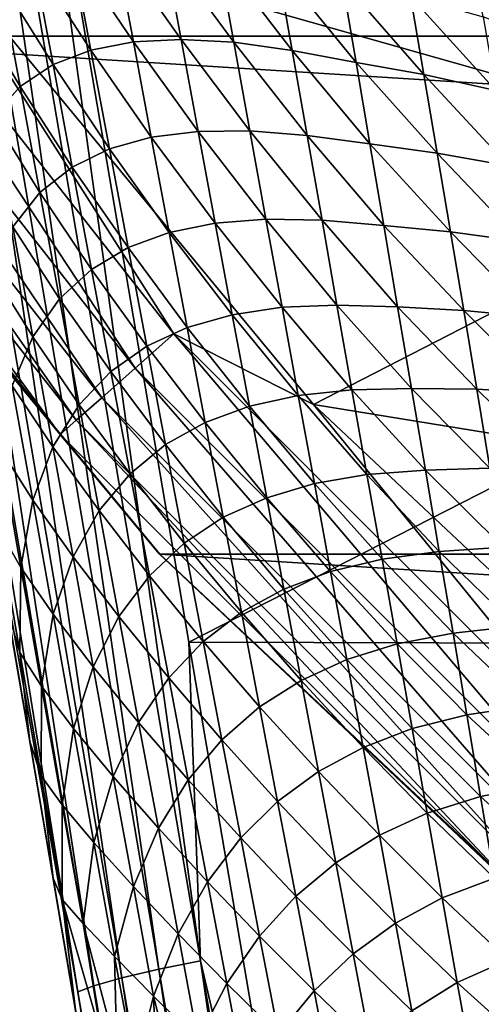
# Model space of a CAD drawing. Header units: metres. Extents: x -25 to 33, y -129 to 30.
# Tile 20 of 84: x -18.8 to -16.65, y -19.14 to -14.56. Entities that reach past the tile are written whole.
import ezdxf

# ---------------------------------------------------------------- set-up
doc = ezdxf.new("R2010")
doc.units = ezdxf.units.M
doc.layers.add('solid_BIDET-ACTIVO_SW0001', color=7, linetype='CONTINUOUS')

msp = doc.modelspace()

# ---------------------------------------------------------------- linework, layer by layer
at = {"layer": 'solid_BIDET-ACTIVO_SW0001'}
for points in [[(-18.810072, -12.785523, 136.579956), (-18.012852, -17.456478, 136.924667), (0.278792, -8.116108, 136.323303)], [(-18.012852, -17.456478, 136.924667), (0.60133, -17.505646, 136.979309), (0.278792, -8.116108, 136.323303)], [(-18.153358, -18.980068, 136.942627), (-19.278671, -11.212528, 136.449799), (-19.472826, -11.250661, 136.372757)], [(-19.278671, -11.212528, 136.449799), (-17.959, -18.940598, 137.019348), (-18.810072, -12.785523, 136.579956)], [(-18.153358, -18.980068, 136.942627), (-17.959, -18.940598, 137.019348), (-19.278671, -11.212528, 136.449799)], [(-19.472826, -11.250661, 136.372757), (-19.645205, -11.288656, 136.240799), (-18.325813, -19.020336, 136.810883)], [(-18.153358, -18.980068, 136.942627), (-19.472826, -11.250661, 136.372757), (-18.325813, -19.020336, 136.810883)], [(-19.774954, -11.322182, 136.065872), (-19.850407, -11.347869, 135.86911), (-18.530535, -19.085863, 136.43924)], [(-19.645205, -11.288656, 136.240799), (-19.774954, -11.322182, 136.065872), (-18.455431, -19.056847, 136.636002)], [(-18.455431, -19.056847, 136.636002), (-19.774954, -11.322182, 136.065872), (-18.530535, -19.085863, 136.43924)], [(-18.325813, -19.020336, 136.810883), (-19.645205, -11.288656, 136.240799), (-18.455431, -19.056847, 136.636002)], [(-18.530535, -19.085863, 136.43924), (-19.850407, -11.347869, 135.86911), (-19.120283, -15.772614, 135.986298)], [(-21.818703, -11.996344, 9), (21.818834, -11.996104, 9), (20.146013, -14.633206, 9)], [(-21.818703, -11.996344, 9), (20.146013, -14.633206, 9), (-20.145836, -14.633451, 9)], [(-17.959, -18.940598, 137.019348), (-18.012852, -17.456478, 136.924667), (-18.810072, -12.785523, 136.579956)], [(-13.990543, -14.983689, 104), (-15.903248, -12.935008, 104), (-17.161171, -12.950991, 104)], [(-13.990543, -14.983689, 104), (-17.161171, -12.950991, 104), (-15.341837, -15.062471, 104)], [(-15.640405, -14.752212, 103.973022), (-15.341837, -15.062471, 104), (-17.161171, -12.950991, 104)], [(-15.761613, -14.622639, 103.953354), (-15.640405, -14.752212, 103.973022), (-17.161171, -12.950991, 104)], [(-15.940905, -14.426973, 103.915108), (-15.761613, -14.622639, 103.953354), (-17.161171, -12.950991, 104)], [(-15.202622, -15.202969, 14), (-17.057669, -13.086663, 14), (-19.349218, -14.028516, 14)], [(-16.952908, -13.223045, 85.28717), (-17.057669, -13.086663, 14), (-15.202622, -15.202969, 14)], [(-16.852333, -13.151041, 108.05735), (-16.786341, -13.099544, 108.014687), (-15.012168, -15.100136, 108.014687)], [(-15.012168, -15.100136, 108.014687), (-16.786341, -13.099544, 108.014687), (-16.378857, -13.459049, 108)], [(-16.904682, -13.191894, 108.123817), (-16.852333, -13.151041, 108.05735), (-15.071184, -15.159498, 108.05735)], [(-15.071184, -15.159498, 108.05735), (-16.852333, -13.151041, 108.05735), (-15.012168, -15.100136, 108.014687)], [(-16.938257, -13.218094, 108.207565), (-16.904682, -13.191894, 108.123817), (-15.118002, -15.20659, 108.123817)], [(-15.118002, -15.20659, 108.123817), (-16.904682, -13.191894, 108.123817), (-15.071184, -15.159498, 108.05735)], [(-16.952908, -13.223045, 85.28717), (-15.202622, -15.202969, 14), (-16.666742, -13.581963, 84.219574)], [(-15.148028, -15.236793, 108.207565), (-16.938257, -13.218094, 108.207565), (-15.118002, -15.20659, 108.123817)], [(-15.148028, -15.236793, 108.207565), (-16.555868, -13.716896, 108.300003), (-16.938257, -13.218094, 108.207565)], [(-16.926744, -13.401447, 103.382378), (-16.322496, -14.791982, 103.491821), (-16.843376, -13.362287, 103.553665)], [(-16.17568, -14.746599, 103.697044), (-16.544786, -13.73026, 103.701347), (-16.843376, -13.362287, 103.553665)], [(-16.17568, -14.746599, 103.697044), (-16.843376, -13.362287, 103.553665), (-16.322496, -14.791982, 103.491821)], [(-16.977901, -13.426154, 103.194923), (-16.995174, -13.434496, 103), (-16.414633, -14.820461, 103.254265)], [(-16.446575, -14.828409, 92), (-16.446032, -14.830168, 103), (-16.995174, -13.434496, 103)], [(-16.414633, -14.820461, 103.254265), (-16.995174, -13.434496, 103), (-16.446032, -14.830168, 103)], [(-16.69989, -14.108103, 92), (-16.446575, -14.828409, 92), (-16.995174, -13.434496, 103)], [(-16.977901, -13.426154, 103.194923), (-16.414633, -14.820461, 103.254265), (-16.926744, -13.401447, 103.382378)], [(-16.926744, -13.401447, 103.382378), (-16.414633, -14.820461, 103.254265), (-16.322496, -14.791982, 103.491821)], [(-16.666742, -13.581963, 84.219574), (-15.202622, -15.202969, 14), (-16.60321, -13.659554, 84.003189)], [(-20.080994, -13.860909, 13.865894), (-18.263832, -16.180344, 13.865894), (-19.882318, -13.723773, 13.965926)], [(-19.882318, -13.723773, 13.965926), (-18.083136, -16.02026, 13.965926), (-19.349218, -14.028516, 14)], [(-18.263832, -16.180344, 13.865894), (-18.083136, -16.02026, 13.965926), (-19.882318, -13.723773, 13.965926)], [(-20.251556, -13.978641, 13.706737), (-18.418961, -16.317776, 13.706737), (-20.080994, -13.860909, 13.865894)], [(-18.418961, -16.317776, 13.706737), (-18.263832, -16.180344, 13.865894), (-20.080994, -13.860909, 13.865894)], [(-20.382362, -14.068929, 13.49932), (-18.53793, -16.423172, 13.49932), (-20.251556, -13.978641, 13.706737)], [(-18.53793, -16.423172, 13.49932), (-18.418961, -16.317776, 13.706737), (-20.251556, -13.978641, 13.706737)], [(-15.202622, -15.202969, 14), (-19.349218, -14.028516, 14), (-17.432331, -16.349659, 14)], [(-18.083136, -16.02026, 13.965926), (-17.432331, -16.349659, 14), (-19.349218, -14.028516, 14)], [(-20.382362, -14.068929, 13.49932), (-20.464478, -14.125609, 13.257808), (-18.612616, -16.489338, 13.257808)], [(-20.382362, -14.068929, 13.49932), (-18.612616, -16.489338, 13.257808), (-18.53793, -16.423172, 13.49932)], [(-20.144524, -14.635853, 13), (-18.612616, -16.489338, 13.257808), (-20.464478, -14.125609, 13.257808)], [(-16.648335, -14.198723, 90.907585), (-16.446575, -14.828409, 92), (-16.69989, -14.108103, 92)], [(-18.271252, -14.660469, 130.916245), (-18.556101, -14.237541, 130.979156), (-18.354267, -14.215846, 130.862381)], [(-18.049295, -14.649512, 130.816498), (-18.354267, -14.215846, 130.862381), (-18.128407, -14.221193, 130.76265)], [(-18.271252, -14.660469, 130.916245), (-18.354267, -14.215846, 130.862381), (-18.049295, -14.649512, 130.816498)], [(-18.469723, -14.698488, 131.034302), (-18.734577, -14.288565, 131.117935), (-18.556101, -14.237541, 130.979156)], [(-18.469723, -14.698488, 131.034302), (-18.556101, -14.237541, 130.979156), (-18.271252, -14.660469, 130.916245)], [(-17.803928, -14.662376, 130.730545), (-18.128407, -14.221193, 130.76265), (-17.878481, -14.250083, 130.674881)], [(-18.049295, -14.649512, 130.816498), (-18.128407, -14.221193, 130.76265), (-17.803928, -14.662376, 130.730545)], [(-17.532207, -14.700186, 130.653397), (-17.878481, -14.250083, 130.674881), (-17.601681, -14.304491, 130.594452)], [(-17.803928, -14.662376, 130.730545), (-17.878481, -14.250083, 130.674881), (-17.532207, -14.700186, 130.653397)], [(-16.283899, -14.681587, 130.077225), (-16.701714, -14.222003, 130.117523), (-16.338198, -14.405092, 129.841476)], [(-16.642683, -14.543413, 130.29158), (-16.701714, -14.222003, 130.117523), (-16.283899, -14.681587, 130.077225)], [(-18.645433, -14.766221, 131.175705), (-18.889616, -14.372693, 131.284348), (-18.734577, -14.288565, 131.117935)], [(-18.645433, -14.766221, 131.175705), (-18.734577, -14.288565, 131.117935), (-18.469723, -14.698488, 131.034302)], [(-17.234535, -14.755939, 130.58078), (-17.601681, -14.304491, 130.594452), (-17.29915, -14.376373, 130.516464)], [(-17.532207, -14.700186, 130.653397), (-17.601681, -14.304491, 130.594452), (-17.234535, -14.755939, 130.58078)], [(-18.798283, -14.867741, 131.346069), (-19.019039, -14.49596, 131.484253), (-18.889616, -14.372693, 131.284348)], [(-18.798283, -14.867741, 131.346069), (-18.889616, -14.372693, 131.284348), (-18.645433, -14.766221, 131.175705)], [(-16.918339, -14.812089, 130.501419), (-17.29915, -14.376373, 130.516464), (-16.980312, -14.44693, 130.429733)], [(-17.234535, -14.755939, 130.58078), (-17.29915, -14.376373, 130.516464), (-16.918339, -14.812089, 130.501419)], [(-16.583118, -14.886007, 130.406097), (-16.980312, -14.44693, 130.429733), (-16.642683, -14.543413, 130.29158)], [(-16.918339, -14.812089, 130.501419), (-16.980312, -14.44693, 130.429733), (-16.583118, -14.886007, 130.406097)], [(-18.925907, -15.009234, 131.551117), (-19.019039, -14.49596, 131.484253), (-18.798283, -14.867741, 131.346069)], [(-20.145836, -14.633451, 9), (20.146013, -14.633206, 9), (18.149231, -17.047087, 9)], [(-20.145836, -14.633451, 9), (-18.15132, -17.045223, 13), (-20.144524, -14.635853, 13)], [(-20.145836, -14.633451, 9), (-18.149019, -17.04731, 9), (-18.15132, -17.045223, 13)], [(-20.145836, -14.633451, 9), (18.149231, -17.047087, 9), (-18.149019, -17.04731, 9)], [(-20.144524, -14.635853, 13), (-18.15132, -17.045223, 13), (-18.612616, -16.489338, 13.257808)], [(-18.187962, -15.104404, 130.970825), (-18.469723, -14.698488, 131.034302), (-18.271252, -14.660469, 130.916245)], [(-17.969992, -15.077379, 130.871078), (-18.271252, -14.660469, 130.916245), (-18.049295, -14.649512, 130.816498)], [(-18.187962, -15.104404, 130.970825), (-18.271252, -14.660469, 130.916245), (-17.969992, -15.077379, 130.871078)], [(-17.72916, -15.074127, 130.786514), (-18.049295, -14.649512, 130.816498), (-17.803928, -14.662376, 130.730545)], [(-17.969992, -15.077379, 130.871078), (-18.049295, -14.649512, 130.816498), (-17.72916, -15.074127, 130.786514)], [(-17.46266, -15.095734, 130.712616), (-17.803928, -14.662376, 130.730545), (-17.532207, -14.700186, 130.653397)], [(-17.72916, -15.074127, 130.786514), (-17.803928, -14.662376, 130.730545), (-17.46266, -15.095734, 130.712616)], [(-18.38307, -15.158737, 131.090271), (-18.645433, -14.766221, 131.175705), (-18.469723, -14.698488, 131.034302)], [(-18.38307, -15.158737, 131.090271), (-18.469723, -14.698488, 131.034302), (-18.187962, -15.104404, 130.970825)], [(-17.16995, -15.135586, 130.645004), (-17.532207, -14.700186, 130.653397), (-17.234535, -14.755939, 130.58078)], [(-17.46266, -15.095734, 130.712616), (-17.532207, -14.700186, 130.653397), (-17.16995, -15.135586, 130.645004)], [(-18.556065, -15.243313, 131.234421), (-18.798283, -14.867741, 131.346069), (-18.645433, -14.766221, 131.175705)], [(-18.556065, -15.243313, 131.234421), (-18.645433, -14.766221, 131.175705), (-18.38307, -15.158737, 131.090271)], [(-16.856491, -15.17806, 130.572372), (-17.234535, -14.755939, 130.58078), (-16.918339, -14.812089, 130.501419)], [(-17.16995, -15.135586, 130.645004), (-17.234535, -14.755939, 130.58078), (-16.856491, -15.17806, 130.572372)], [(-16.524132, -15.237123, 130.485489), (-16.918339, -14.812089, 130.501419), (-16.583118, -14.886007, 130.406097)], [(-16.856491, -15.17806, 130.572372), (-16.918339, -14.812089, 130.501419), (-16.524132, -15.237123, 130.485489)], [(-18.70676, -15.362306, 131.408752), (-18.925907, -15.009234, 131.551117), (-18.798283, -14.867741, 131.346069)], [(-18.70676, -15.362306, 131.408752), (-18.798283, -14.867741, 131.346069), (-18.556065, -15.243313, 131.234421)], [(-18.832674, -15.522246, 131.618942), (-18.925907, -15.009234, 131.551117), (-18.70676, -15.362306, 131.408752)], [(-17.890453, -15.504659, 130.926254), (-18.187962, -15.104404, 130.970825), (-17.969992, -15.077379, 130.871078)], [(-17.654251, -15.48555, 130.843002), (-17.969992, -15.077379, 130.871078), (-17.72916, -15.074127, 130.786514)], [(-17.890453, -15.504659, 130.926254), (-17.969992, -15.077379, 130.871078), (-17.654251, -15.48555, 130.843002)], [(-17.393003, -15.491018, 130.771973), (-17.72916, -15.074127, 130.786514), (-17.46266, -15.095734, 130.712616)], [(-17.654251, -15.48555, 130.843002), (-17.72916, -15.074127, 130.786514), (-17.393003, -15.491018, 130.771973)], [(-18.104414, -15.547688, 131.026169), (-18.38307, -15.158737, 131.090271), (-18.187962, -15.104404, 130.970825)], [(-18.104414, -15.547688, 131.026169), (-18.187962, -15.104404, 130.970825), (-17.890453, -15.504659, 130.926254)], [(-17.105387, -15.515295, 130.709137), (-17.46266, -15.095734, 130.712616), (-17.16995, -15.135586, 130.645004)], [(-17.393003, -15.491018, 130.771973), (-17.46266, -15.095734, 130.712616), (-17.105387, -15.515295, 130.709137)], [(-16.794827, -15.544464, 130.642914), (-17.16995, -15.135586, 130.645004), (-16.856491, -15.17806, 130.572372)], [(-17.105387, -15.515295, 130.709137), (-17.16995, -15.135586, 130.645004), (-16.794827, -15.544464, 130.642914)], [(-18.296192, -15.618424, 131.147202), (-18.556065, -15.243313, 131.234421), (-18.38307, -15.158737, 131.090271)], [(-18.296192, -15.618424, 131.147202), (-18.38307, -15.158737, 131.090271), (-18.104414, -15.547688, 131.026169)], [(-16.465448, -15.58945, 130.563721), (-16.856491, -15.17806, 130.572372), (-16.524132, -15.237123, 130.485489)], [(-16.794827, -15.544464, 130.642914), (-16.856491, -15.17806, 130.572372), (-16.465448, -15.58945, 130.563721)], [(-13.086232, -17.057993, 14), (-15.202622, -15.202969, 14), (-17.432331, -16.349659, 14)], [(-18.466496, -15.719897, 131.294159), (-18.70676, -15.362306, 131.408752), (-18.556065, -15.243313, 131.234421)], [(-18.466496, -15.719897, 131.294159), (-18.556065, -15.243313, 131.234421), (-18.296192, -15.618424, 131.147202)], [(-18.61512, -15.856584, 131.472504), (-18.832674, -15.522246, 131.618942), (-18.70676, -15.362306, 131.408752)], [(-18.61512, -15.856584, 131.472504), (-18.70676, -15.362306, 131.408752), (-18.466496, -15.719897, 131.294159)], [(-17.579168, -15.896543, 130.899933), (-17.890453, -15.504659, 130.926254), (-17.654251, -15.48555, 130.843002)], [(-17.323278, -15.886142, 130.831589), (-17.654251, -15.48555, 130.843002), (-17.393003, -15.491018, 130.771973)], [(-17.579168, -15.896543, 130.899933), (-17.654251, -15.48555, 130.843002), (-17.323278, -15.886142, 130.831589)], [(-17.040861, -15.895105, 130.773224), (-17.393003, -15.491018, 130.771973), (-17.105387, -15.515295, 130.709137)], [(-17.323278, -15.886142, 130.831589), (-17.393003, -15.491018, 130.771973), (-17.040861, -15.895105, 130.773224)], [(-18.739311, -16.03492, 131.687683), (-18.930069, -15.730677, 131.872009), (-18.832674, -15.522246, 131.618942)], [(-18.739311, -16.03492, 131.687683), (-18.832674, -15.522246, 131.618942), (-18.61512, -15.856584, 131.472504)], [(-18.020653, -15.990449, 131.082397), (-18.296192, -15.618424, 131.147202), (-18.104414, -15.547688, 131.026169)], [(-17.810694, -15.931381, 130.982086), (-18.104414, -15.547688, 131.026169), (-17.890453, -15.504659, 130.926254)], [(-18.020653, -15.990449, 131.082397), (-18.104414, -15.547688, 131.026169), (-17.810694, -15.931381, 130.982086)], [(-17.810694, -15.931381, 130.982086), (-17.890453, -15.504659, 130.926254), (-17.579168, -15.896543, 130.899933)], [(-16.733303, -15.91119, 130.712891), (-17.105387, -15.515295, 130.709137), (-16.794827, -15.544464, 130.642914)], [(-17.040861, -15.895105, 130.773224), (-17.105387, -15.515295, 130.709137), (-16.733303, -15.91119, 130.712891)], [(-16.407129, -15.942628, 130.641113), (-16.794827, -15.544464, 130.642914), (-16.465448, -15.58945, 130.563721)], [(-16.733303, -15.91119, 130.712891), (-16.794827, -15.544464, 130.642914), (-16.407129, -15.942628, 130.641113)], [(-18.209108, -16.077606, 131.205124), (-18.466496, -15.719897, 131.294159), (-18.296192, -15.618424, 131.147202)], [(-18.209108, -16.077606, 131.205124), (-18.296192, -15.618424, 131.147202), (-18.020653, -15.990449, 131.082397)], [(-18.835161, -16.262892, 131.946838), (-18.930069, -15.730677, 131.872009), (-18.739311, -16.03492, 131.687683)], [(-18.376799, -16.196182, 131.355011), (-18.61512, -15.856584, 131.472504), (-18.466496, -15.719897, 131.294159)], [(-18.376799, -16.196182, 131.355011), (-18.466496, -15.719897, 131.294159), (-18.209108, -16.077606, 131.205124)], [(-19.120283, -15.772614, 135.986298), (-18.86043, -17.296122, 132.986374), (-18.754105, -17.919504, 133.088226)], [(-19.120283, -15.772614, 135.986298), (-18.754105, -17.919504, 133.088226), (-18.645657, -18.55533, 133.192322)], [(-19.120283, -15.772614, 135.986298), (-18.645657, -18.55533, 133.192322), (-18.538698, -19.182426, 133.295181)], [(-18.110365, -21.693726, 136.468796), (-19.120283, -15.772614, 135.986298), (-18.538698, -19.182426, 133.295181)], [(-18.530535, -19.085863, 136.43924), (-19.120283, -15.772614, 135.986298), (-18.110365, -21.693726, 136.468796)], [(-18.523335, -16.350483, 131.537247), (-18.739311, -16.03492, 131.687683), (-18.61512, -15.856584, 131.472504)], [(-18.523335, -16.350483, 131.537247), (-18.61512, -15.856584, 131.472504), (-18.376799, -16.196182, 131.355011)], [(-17.50392, -16.307127, 130.957336), (-17.810694, -15.931381, 130.982086), (-17.579168, -15.896543, 130.899933)], [(-17.253469, -16.281057, 130.891403), (-17.579168, -15.896543, 130.899933), (-17.323278, -15.886142, 130.831589)], [(-17.50392, -16.307127, 130.957336), (-17.579168, -15.896543, 130.899933), (-17.253469, -16.281057, 130.891403)], [(-16.976362, -16.274975, 130.837204), (-17.323278, -15.886142, 130.831589), (-17.040861, -15.895105, 130.773224)], [(-17.253469, -16.281057, 130.891403), (-17.323278, -15.886142, 130.831589), (-16.976362, -16.274975, 130.837204)], [(-16.671997, -16.278471, 130.782593), (-17.040861, -15.895105, 130.773224), (-16.733303, -15.91119, 130.712891)], [(-16.976362, -16.274975, 130.837204), (-17.040861, -15.895105, 130.773224), (-16.671997, -16.278471, 130.782593)], [(-16.349087, -16.296429, 130.717422), (-16.733303, -15.91119, 130.712891), (-16.407129, -15.942628, 130.641113)], [(-16.671997, -16.278471, 130.782593), (-16.733303, -15.91119, 130.712891), (-16.349087, -16.296429, 130.717422)], [(-17.730749, -16.357658, 131.038666), (-18.020653, -15.990449, 131.082397), (-17.810694, -15.931381, 130.982086)], [(-17.730749, -16.357658, 131.038666), (-17.810694, -15.931381, 130.982086), (-17.50392, -16.307127, 130.957336)], [(-17.936699, -16.432739, 131.139557), (-18.209108, -16.077606, 131.205124), (-18.020653, -15.990449, 131.082397)], [(-17.936699, -16.432739, 131.139557), (-18.020653, -15.990449, 131.082397), (-17.730749, -16.357658, 131.038666)], [(-18.64584, -16.5473, 131.757355), (-18.835161, -16.262892, 131.946838), (-18.739311, -16.03492, 131.687683)], [(-18.64584, -16.5473, 131.757355), (-18.739311, -16.03492, 131.687683), (-18.523335, -16.350483, 131.537247)], [(-18.263832, -16.180344, 13.865894), (-16.180344, -18.263832, 13.865894), (-18.083136, -16.02026, 13.965926)], [(-18.083136, -16.02026, 13.965926), (-16.02026, -18.083136, 13.965926), (-17.432331, -16.349659, 14)], [(-16.180344, -18.263832, 13.865894), (-16.02026, -18.083136, 13.965926), (-18.083136, -16.02026, 13.965926)], [(-18.121897, -16.536497, 131.26416), (-18.376799, -16.196182, 131.355011), (-18.209108, -16.077606, 131.205124)], [(-18.121897, -16.536497, 131.26416), (-18.209108, -16.077606, 131.205124), (-17.936699, -16.432739, 131.139557)], [(-18.418961, -16.317776, 13.706737), (-16.317776, -18.418961, 13.706737), (-18.263832, -16.180344, 13.865894)], [(-16.317776, -18.418961, 13.706737), (-16.180344, -18.263832, 13.865894), (-18.263832, -16.180344, 13.865894)], [(-18.286943, -16.672071, 131.416916), (-18.523335, -16.350483, 131.537247), (-18.376799, -16.196182, 131.355011)], [(-18.286943, -16.672071, 131.416916), (-18.376799, -16.196182, 131.355011), (-18.121897, -16.536497, 131.26416)], [(-18.740181, -16.794895, 132.022476), (-18.89283, -16.555124, 132.2547), (-18.835161, -16.262892, 131.946838)], [(-18.740181, -16.794895, 132.022476), (-18.835161, -16.262892, 131.946838), (-18.64584, -16.5473, 131.757355)], [(-17.183578, -16.675774, 130.951462), (-17.50392, -16.307127, 130.957336), (-17.253469, -16.281057, 130.891403)], [(-16.911894, -16.654922, 130.901123), (-17.253469, -16.281057, 130.891403), (-16.976362, -16.274975, 130.837204)], [(-17.183578, -16.675774, 130.951462), (-17.253469, -16.281057, 130.891403), (-16.911894, -16.654922, 130.901123)], [(-16.610836, -16.64608, 130.851761), (-16.976362, -16.274975, 130.837204), (-16.671997, -16.278471, 130.782593)], [(-16.911894, -16.654922, 130.901123), (-16.976362, -16.274975, 130.837204), (-16.610836, -16.64608, 130.851761)], [(-16.291475, -16.651318, 130.793167), (-16.671997, -16.278471, 130.782593), (-16.349087, -16.296429, 130.717422)], [(-16.610836, -16.64608, 130.851761), (-16.671997, -16.278471, 130.782593), (-16.291475, -16.651318, 130.793167)], [(-18.53793, -16.423172, 13.49932), (-16.423172, -18.53793, 13.49932), (-18.418961, -16.317776, 13.706737)], [(-16.423172, -18.53793, 13.49932), (-16.317776, -18.418961, 13.706737), (-18.418961, -16.317776, 13.706737)], [(-17.428537, -16.717388, 131.015289), (-17.730749, -16.357658, 131.038666), (-17.50392, -16.307127, 130.957336)], [(-17.428537, -16.717388, 131.015289), (-17.50392, -16.307127, 130.957336), (-17.183578, -16.675774, 130.951462)], [(-18.431419, -16.844059, 131.603027), (-18.64584, -16.5473, 131.757355), (-18.523335, -16.350483, 131.537247)], [(-18.431419, -16.844059, 131.603027), (-18.523335, -16.350483, 131.537247), (-18.286943, -16.672071, 131.416916)], [(-17.650637, -16.783535, 131.096039), (-17.936699, -16.432739, 131.139557), (-17.730749, -16.357658, 131.038666)], [(-17.650637, -16.783535, 131.096039), (-17.730749, -16.357658, 131.038666), (-17.428537, -16.717388, 131.015289)], [(-13.086232, -17.057993, 14), (-17.432331, -16.349659, 14), (-15.24556, -18.405001, 14)], [(-16.02026, -18.083136, 13.965926), (-15.24556, -18.405001, 14), (-17.432331, -16.349659, 14)], [(-18.53793, -16.423172, 13.49932), (-18.612616, -16.489338, 13.257808), (-16.489338, -18.612616, 13.257808)], [(-18.53793, -16.423172, 13.49932), (-16.489338, -18.612616, 13.257808), (-16.423172, -18.53793, 13.49932)], [(-17.852625, -16.87476, 131.197739), (-18.121897, -16.536497, 131.26416), (-17.936699, -16.432739, 131.139557)], [(-17.852625, -16.87476, 131.197739), (-17.936699, -16.432739, 131.139557), (-17.650637, -16.783535, 131.096039)], [(-18.15132, -17.045223, 13), (-16.489338, -18.612616, 13.257808), (-18.612616, -16.489338, 13.257808)], [(-18.796156, -17.10812, 132.337296), (-18.899523, -16.928135, 132.61058), (-18.89283, -16.555124, 132.2547)], [(-18.796156, -17.10812, 132.337296), (-18.89283, -16.555124, 132.2547), (-18.740181, -16.794895, 132.022476)], [(-18.552273, -17.059431, 131.827972), (-18.740181, -16.794895, 132.022476), (-18.64584, -16.5473, 131.757355)], [(-18.552273, -17.059431, 131.827972), (-18.64584, -16.5473, 131.757355), (-18.431419, -16.844059, 131.603027)], [(-18.034525, -16.994995, 131.324219), (-18.286943, -16.672071, 131.416916), (-18.121897, -16.536497, 131.26416)], [(-18.034525, -16.994995, 131.324219), (-18.121897, -16.536497, 131.26416), (-17.852625, -16.87476, 131.197739)], [(-16.549852, -17.014122, 130.920486), (-16.911894, -16.654922, 130.901123), (-16.610836, -16.64608, 130.851761)], [(-18.196951, -17.147621, 131.479889), (-18.431419, -16.844059, 131.603027), (-18.286943, -16.672071, 131.416916)], [(-18.196951, -17.147621, 131.479889), (-18.286943, -16.672071, 131.416916), (-18.034525, -16.994995, 131.324219)], [(-17.113623, -17.070332, 131.01178), (-17.428537, -16.717388, 131.015289), (-17.183578, -16.675774, 130.951462)], [(-16.847456, -17.034945, 130.964935), (-17.183578, -16.675774, 130.951462), (-16.911894, -16.654922, 130.901123)], [(-17.113623, -17.070332, 131.01178), (-17.183578, -16.675774, 130.951462), (-16.847456, -17.034945, 130.964935)], [(-16.847456, -17.034945, 130.964935), (-16.911894, -16.654922, 130.901123), (-16.549852, -17.014122, 130.920486)], [(-17.353033, -17.127356, 131.073807), (-17.650637, -16.783535, 131.096039), (-17.428537, -16.717388, 131.015289)], [(-17.353033, -17.127356, 131.073807), (-17.428537, -16.717388, 131.015289), (-17.113623, -17.070332, 131.01178)], [(-17.570421, -17.209187, 131.154282), (-17.852625, -16.87476, 131.197739), (-17.650637, -16.783535, 131.096039)], [(-17.570421, -17.209187, 131.154282), (-17.650637, -16.783535, 131.096039), (-17.353033, -17.127356, 131.073807)], [(-18.645138, -17.326721, 132.098938), (-18.796156, -17.10812, 132.337296), (-18.740181, -16.794895, 132.022476)], [(-18.645138, -17.326721, 132.098938), (-18.740181, -16.794895, 132.022476), (-18.552273, -17.059431, 131.827972)], [(-18.339397, -17.337358, 131.669861), (-18.552273, -17.059431, 131.827972), (-18.431419, -16.844059, 131.603027)], [(-18.339397, -17.337358, 131.669861), (-18.431419, -16.844059, 131.603027), (-18.196951, -17.147621, 131.479889)], [(-17.768396, -17.316418, 131.256882), (-18.034525, -16.994995, 131.324219), (-17.852625, -16.87476, 131.197739)], [(-17.768396, -17.316418, 131.256882), (-17.852625, -16.87476, 131.197739), (-17.570421, -17.209187, 131.154282)], [(-18.800453, -17.50404, 132.700882), (-18.899523, -16.928135, 132.61058), (-18.796156, -17.10812, 132.337296)], [(-18.800453, -17.50404, 132.700882), (-18.86043, -17.296122, 132.986374), (-18.899523, -16.928135, 132.61058)], [(-17.947014, -17.453157, 131.385361), (-18.196951, -17.147621, 131.479889), (-18.034525, -16.994995, 131.324219)], [(-17.947014, -17.453157, 131.385361), (-18.034525, -16.994995, 131.324219), (-17.768396, -17.316418, 131.256882)], [(-16.489038, -17.382576, 130.988754), (-16.847456, -17.034945, 130.964935), (-16.549852, -17.014122, 130.920486)], [(-18.458632, -17.571354, 131.899567), (-18.645138, -17.326721, 132.098938), (-18.552273, -17.059431, 131.827972)], [(-18.458632, -17.571354, 131.899567), (-18.552273, -17.059431, 131.827972), (-18.339397, -17.337358, 131.669861)], [(-18.15132, -17.045223, 13), (-15.871858, -19.18578, 13), (-16.489338, -18.612616, 13.257808)], [(-18.149019, -17.04731, 9), (-15.871858, -19.18578, 13), (-18.15132, -17.045223, 13)], [(-18.149019, -17.04731, 9), (18.149231, -17.047087, 9), (15.87161, -19.184862, 9)], [(-18.149019, -17.04731, 9), (-15.871396, -19.18504, 9), (-15.871858, -19.18578, 13)], [(-18.149019, -17.04731, 9), (15.87161, -19.184862, 9), (-15.871396, -19.18504, 9)], [(-16.783043, -17.415024, 131.028671), (-17.113623, -17.070332, 131.01178), (-16.847456, -17.034945, 130.964935)], [(-16.783043, -17.415024, 131.028671), (-16.847456, -17.034945, 130.964935), (-16.489038, -17.382576, 130.988754)], [(-18.699436, -17.660959, 132.420532), (-18.800453, -17.50404, 132.700882), (-18.796156, -17.10812, 132.337296)], [(-18.699436, -17.660959, 132.420532), (-18.796156, -17.10812, 132.337296), (-18.645138, -17.326721, 132.098938)], [(-17.043606, -17.464746, 131.072388), (-17.353033, -17.127356, 131.073807), (-17.113623, -17.070332, 131.01178)], [(-17.043606, -17.464746, 131.072388), (-17.113623, -17.070332, 131.01178), (-16.783043, -17.415024, 131.028671)], [(-18.106842, -17.622885, 131.543945), (-18.339397, -17.337358, 131.669861), (-18.196951, -17.147621, 131.479889)], [(-18.106842, -17.622885, 131.543945), (-18.196951, -17.147621, 131.479889), (-17.947014, -17.453157, 131.385361)], [(-17.277451, -17.537163, 131.132965), (-17.570421, -17.209187, 131.154282), (-17.353033, -17.127356, 131.073807)], [(-17.277451, -17.537163, 131.132965), (-17.353033, -17.127356, 131.073807), (-17.043606, -17.464746, 131.072388)], [(-17.490074, -17.634529, 131.213333), (-17.768396, -17.316418, 131.256882), (-17.570421, -17.209187, 131.154282)], [(-17.490074, -17.634529, 131.213333), (-17.570421, -17.209187, 131.154282), (-17.277451, -17.537163, 131.132965)], [(-18.754105, -17.919504, 133.088226), (-18.86043, -17.296122, 132.986374), (-18.800453, -17.50404, 132.700882)], [(-18.550028, -17.858341, 132.176224), (-18.699436, -17.660959, 132.420532), (-18.645138, -17.326721, 132.098938)], [(-18.550028, -17.858341, 132.176224), (-18.645138, -17.326721, 132.098938), (-18.458632, -17.571354, 131.899567)], [(-18.247288, -17.830431, 131.737762), (-18.458632, -17.571354, 131.899567), (-18.339397, -17.337358, 131.669861)], [(-18.247288, -17.830431, 131.737762), (-18.339397, -17.337358, 131.669861), (-18.106842, -17.622885, 131.543945)], [(-17.684038, -17.757765, 131.317017), (-17.947014, -17.453157, 131.385361), (-17.768396, -17.316418, 131.256882)], [(-17.684038, -17.757765, 131.317017), (-17.768396, -17.316418, 131.256882), (-17.490074, -17.634529, 131.213333)], [(-16.428362, -17.751356, 131.056458), (-16.783043, -17.415024, 131.028671), (-16.489038, -17.382576, 130.988754)], [(-16.718653, -17.795156, 131.092285), (-17.043606, -17.464746, 131.072388), (-16.783043, -17.415024, 131.028671)], [(-16.718653, -17.795156, 131.092285), (-16.783043, -17.415024, 131.028671), (-16.428362, -17.751356, 131.056458)], [(-17.859386, -17.911037, 131.447571), (-18.106842, -17.622885, 131.543945), (-17.947014, -17.453157, 131.385361)], [(-18.012852, -17.456478, 136.924667), (-17.217073, -22.117046, 137.318146), (0.60133, -17.505646, 136.979309)], [(-17.959, -18.940598, 137.019348), (-17.217073, -22.117046, 137.318146), (-18.012852, -17.456478, 136.924667)], [(-17.859386, -17.911037, 131.447571), (-17.947014, -17.453157, 131.385361), (-17.684038, -17.757765, 131.317017)], [(-16.973551, -17.859085, 131.133286), (-17.277451, -17.537163, 131.132965), (-17.043606, -17.464746, 131.072388)], [(-16.973551, -17.859085, 131.133286), (-17.043606, -17.464746, 131.072388), (-16.718653, -17.795156, 131.092285)], [(-18.70138, -18.079893, 132.791626), (-18.800453, -17.50404, 132.700882), (-18.699436, -17.660959, 132.420532)], [(-18.70138, -18.079893, 132.791626), (-18.754105, -17.919504, 133.088226), (-18.800453, -17.50404, 132.700882)], [(-17.217073, -22.117046, 137.318146), (-16.422796, -26.764978, 137.761902), (0.60133, -17.505646, 136.979309)], [(-17.201773, -17.946743, 131.192719), (-17.490074, -17.634529, 131.213333), (-17.277451, -17.537163, 131.132965)], [(-17.201773, -17.946743, 131.192719), (-17.277451, -17.537163, 131.132965), (-16.973551, -17.859085, 131.133286)], [(-18.364901, -18.083033, 131.972137), (-18.550028, -17.858341, 132.176224), (-18.458632, -17.571354, 131.899567)], [(-18.364901, -18.083033, 131.972137), (-18.458632, -17.571354, 131.899567), (-18.247288, -17.830431, 131.737762)], [(-18.016636, -18.097914, 131.609131), (-18.247288, -17.830431, 131.737762), (-18.106842, -17.622885, 131.543945)], [(-18.016636, -18.097914, 131.609131), (-18.106842, -17.622885, 131.543945), (-17.859386, -17.911037, 131.447571)], [(-17.409616, -18.059608, 131.273239), (-17.684038, -17.757765, 131.317017), (-17.490074, -17.634529, 131.213333)], [(-17.409616, -18.059608, 131.273239), (-17.490074, -17.634529, 131.213333), (-17.201773, -17.946743, 131.192719)], [(-18.602703, -18.213732, 132.50444), (-18.70138, -18.079893, 132.791626), (-18.699436, -17.660959, 132.420532)], [(-18.602703, -18.213732, 132.50444), (-18.699436, -17.660959, 132.420532), (-18.550028, -17.858341, 132.176224)], [(-17.599569, -18.198853, 131.378159), (-17.859386, -17.911037, 131.447571), (-17.684038, -17.757765, 131.317017)], [(-17.599569, -18.198853, 131.378159), (-17.684038, -17.757765, 131.317017), (-17.409616, -18.059608, 131.273239)], [(-16.654278, -18.175318, 131.155792), (-16.973551, -17.859085, 131.133286), (-16.718653, -17.795156, 131.092285)], [(-16.367811, -18.120428, 131.123596), (-16.718653, -17.795156, 131.092285), (-16.428362, -17.751356, 131.056458)], [(-16.654278, -18.175318, 131.155792), (-16.718653, -17.795156, 131.092285), (-16.367811, -18.120428, 131.123596)], [(-18.155075, -18.323233, 131.806717), (-18.364901, -18.083033, 131.972137), (-18.247288, -17.830431, 131.737762)], [(-18.155075, -18.323233, 131.806717), (-18.247288, -17.830431, 131.737762), (-18.016636, -18.097914, 131.609131)], [(-18.454893, -18.389885, 132.254379), (-18.602703, -18.213732, 132.50444), (-18.550028, -17.858341, 132.176224)], [(-18.454893, -18.389885, 132.254379), (-18.550028, -17.858341, 132.176224), (-18.364901, -18.083033, 131.972137)], [(-16.90345, -18.253313, 131.194489), (-17.201773, -17.946743, 131.192719), (-16.973551, -17.859085, 131.133286)], [(-16.90345, -18.253313, 131.194489), (-16.973551, -17.859085, 131.133286), (-16.654278, -18.175318, 131.155792)], [(-18.645657, -18.55533, 133.192322), (-18.754105, -17.919504, 133.088226), (-18.70138, -18.079893, 132.791626)], [(-17.77166, -18.368687, 131.51088), (-18.016636, -18.097914, 131.609131), (-17.859386, -17.911037, 131.447571)], [(-17.77166, -18.368687, 131.51088), (-17.859386, -17.911037, 131.447571), (-17.599569, -18.198853, 131.378159)], [(-17.126011, -18.356134, 131.253082), (-17.409616, -18.059608, 131.273239), (-17.201773, -17.946743, 131.192719)], [(-17.126011, -18.356134, 131.253082), (-17.201773, -17.946743, 131.192719), (-16.90345, -18.253313, 131.194489)], [(-17.32906, -18.484468, 131.333984), (-17.599569, -18.198853, 131.378159), (-17.409616, -18.059608, 131.273239)], [(-17.32906, -18.484468, 131.333984), (-17.409616, -18.059608, 131.273239), (-17.126011, -18.356134, 131.253082)], [(-18.602318, -18.655739, 132.882828), (-18.70138, -18.079893, 132.791626), (-18.602703, -18.213732, 132.50444)], [(-18.602318, -18.655739, 132.882828), (-18.645657, -18.55533, 133.192322), (-18.70138, -18.079893, 132.791626)], [(-18.271141, -18.594627, 132.0457), (-18.454893, -18.389885, 132.254379), (-18.364901, -18.083033, 131.972137)], [(-18.271141, -18.594627, 132.0457), (-18.364901, -18.083033, 131.972137), (-18.155075, -18.323233, 131.806717)], [(-17.926321, -18.572657, 131.67543), (-18.155075, -18.323233, 131.806717), (-18.016636, -18.097914, 131.609131)], [(-17.926321, -18.572657, 131.67543), (-18.016636, -18.097914, 131.609131), (-17.77166, -18.368687, 131.51088)], [(-16.307343, -18.489658, 131.190094), (-16.654278, -18.175318, 131.155792), (-16.367811, -18.120428, 131.123596)], [(-17.515007, -18.639729, 131.440323), (-17.77166, -18.368687, 131.51088), (-17.599569, -18.198853, 131.378159)], [(-17.515007, -18.639729, 131.440323), (-17.599569, -18.198853, 131.378159), (-17.32906, -18.484468, 131.333984)], [(-16.58992, -18.555517, 131.219193), (-16.90345, -18.253313, 131.194489), (-16.654278, -18.175318, 131.155792)], [(-16.58992, -18.555517, 131.219193), (-16.654278, -18.175318, 131.155792), (-16.307343, -18.489658, 131.190094)], [(-18.505987, -18.766529, 132.589035), (-18.602703, -18.213732, 132.50444), (-18.454893, -18.389885, 132.254379)], [(-18.505987, -18.766529, 132.589035), (-18.602318, -18.655739, 132.882828), (-18.602703, -18.213732, 132.50444)], [(-16.833307, -18.647449, 131.255981), (-17.126011, -18.356134, 131.253082), (-16.90345, -18.253313, 131.194489)], [(-16.833307, -18.647449, 131.255981), (-16.90345, -18.253313, 131.194489), (-16.58992, -18.555517, 131.219193)], [(-18.062826, -18.815948, 131.876801), (-18.271141, -18.594627, 132.0457), (-18.155075, -18.323233, 131.806717)], [(-18.062826, -18.815948, 131.876801), (-18.155075, -18.323233, 131.806717), (-17.926321, -18.572657, 131.67543)], [(-18.359783, -18.921482, 132.333389), (-18.505987, -18.766529, 132.589035), (-18.454893, -18.389885, 132.254379)], [(-18.359783, -18.921482, 132.333389), (-18.454893, -18.389885, 132.254379), (-18.271141, -18.594627, 132.0457)], [(-17.683823, -18.826057, 131.575302), (-17.926321, -18.572657, 131.67543), (-17.77166, -18.368687, 131.51088)], [(-17.683823, -18.826057, 131.575302), (-17.77166, -18.368687, 131.51088), (-17.515007, -18.639729, 131.440323)], [(-17.050179, -18.765366, 131.314072), (-17.32906, -18.484468, 131.333984), (-17.126011, -18.356134, 131.253082)], [(-17.050179, -18.765366, 131.314072), (-17.126011, -18.356134, 131.253082), (-16.833307, -18.647449, 131.255981)], [(-17.248425, -18.909151, 131.395599), (-17.515007, -18.639729, 131.440323), (-17.32906, -18.484468, 131.333984)], [(-17.248425, -18.909151, 131.395599), (-17.32906, -18.484468, 131.333984), (-17.050179, -18.765366, 131.314072)], [(-18.538698, -19.182426, 133.295181), (-18.645657, -18.55533, 133.192322), (-18.602318, -18.655739, 132.882828)], [(-17.835968, -19.047319, 131.742889), (-18.062826, -18.815948, 131.876801), (-17.926321, -18.572657, 131.67543)], [(-17.835968, -19.047319, 131.742889), (-17.926321, -18.572657, 131.67543), (-17.683823, -18.826057, 131.575302)], [(-16.525578, -18.935751, 131.282471), (-16.833307, -18.647449, 131.255981), (-16.58992, -18.555517, 131.219193)], [(-18.177408, -19.106308, 132.120285), (-18.359783, -18.921482, 132.333389), (-18.271141, -18.594627, 132.0457)], [(-18.177408, -19.106308, 132.120285), (-18.271141, -18.594627, 132.0457), (-18.062826, -18.815948, 131.876801)], [(-18.419641, -19.296711, 132.689651), (-18.602318, -18.655739, 132.882828), (-18.505987, -18.766529, 132.589035)], [(-18.510443, -19.209021, 132.992172), (-18.538698, -19.182426, 133.295181), (-18.602318, -18.655739, 132.882828)], [(-18.419641, -19.296711, 132.689651), (-18.510443, -19.209021, 132.992172), (-18.602318, -18.655739, 132.882828)], [(-17.43034, -19.080343, 131.503494), (-17.683823, -18.826057, 131.575302), (-17.515007, -18.639729, 131.440323)], [(-17.43034, -19.080343, 131.503494), (-17.515007, -18.639729, 131.440323), (-17.248425, -18.909151, 131.395599)], [(-16.76313, -19.041508, 131.31778), (-17.050179, -18.765366, 131.314072), (-16.833307, -18.647449, 131.255981)], [(-16.76313, -19.041508, 131.31778), (-16.833307, -18.647449, 131.255981), (-16.525578, -18.935751, 131.282471)], [(-18.34865, -19.362518, 132.542328), (-18.505987, -18.766529, 132.589035), (-18.359783, -18.921482, 132.333389)], [(-18.34865, -19.362518, 132.542328), (-18.419641, -19.296711, 132.689651), (-18.505987, -18.766529, 132.589035)], [(-16.974287, -19.174469, 131.375687), (-17.248425, -18.909151, 131.395599), (-17.050179, -18.765366, 131.314072)], [(-16.974287, -19.174469, 131.375687), (-17.050179, -18.765366, 131.314072), (-16.76313, -19.041508, 131.31778)], [(-17.97061, -19.308777, 131.947983), (-18.177408, -19.106308, 132.120285), (-18.062826, -18.815948, 131.876801)], [(-17.97061, -19.308777, 131.947983), (-18.062826, -18.815948, 131.876801), (-17.835968, -19.047319, 131.742889)], [(-17.595945, -19.28335, 131.640854), (-17.835968, -19.047319, 131.742889), (-17.683823, -18.826057, 131.575302)], [(-17.595945, -19.28335, 131.640854), (-17.683823, -18.826057, 131.575302), (-17.43034, -19.080343, 131.503494)], [(-18.261162, -19.441807, 132.40184), (-18.359783, -18.921482, 132.333389), (-18.177408, -19.106308, 132.120285)], [(-18.261162, -19.441807, 132.40184), (-18.34865, -19.362518, 132.542328), (-18.359783, -18.921482, 132.333389)], [(-16.83584, -26.69763, 137.649261), (-17.959, -18.940598, 137.019348), (-18.153358, -18.980068, 136.942627)], [(-17.959, -18.940598, 137.019348), (-16.641262, -26.656748, 137.725601), (-17.217073, -22.117046, 137.318146)], [(-16.83584, -26.69763, 137.649261), (-16.641262, -26.656748, 137.725601), (-17.959, -18.940598, 137.019348)], [(-17.167698, -19.333612, 131.458084), (-17.43034, -19.080343, 131.503494), (-17.248425, -18.909151, 131.395599)], [(-17.167698, -19.333612, 131.458084), (-17.248425, -18.909151, 131.395599), (-16.974287, -19.174469, 131.375687)], [(-16.46125, -19.316015, 131.345657), (-16.76313, -19.041508, 131.31778), (-16.525578, -18.935751, 131.282471)], [(-18.153358, -18.980068, 136.942627), (-18.325813, -19.020336, 136.810883), (-17.008377, -26.740313, 137.517746)], [(-16.83584, -26.69763, 137.649261), (-18.153358, -18.980068, 136.942627), (-17.008377, -26.740313, 137.517746)], [(-18.325813, -19.020336, 136.810883), (-18.455431, -19.056847, 136.636002), (-17.137854, -26.780006, 137.343002)], [(-17.008377, -26.740313, 137.517746), (-18.325813, -19.020336, 136.810883), (-17.137854, -26.780006, 137.343002)], [(-18.455431, -19.056847, 136.636002), (-18.530535, -19.085863, 136.43924), (-17.212584, -26.812576, 137.146301)], [(-17.137854, -26.780006, 137.343002), (-18.455431, -19.056847, 136.636002), (-17.212584, -26.812576, 137.146301)], [(-17.745646, -19.52211, 131.811493), (-17.97061, -19.308777, 131.947983), (-17.835968, -19.047319, 131.742889)], [(-17.745646, -19.52211, 131.811493), (-17.835968, -19.047319, 131.742889), (-17.595945, -19.28335, 131.640854)], [(-17.345634, -19.520893, 131.567734), (-17.595945, -19.28335, 131.640854), (-17.43034, -19.080343, 131.503494)], [(-17.345634, -19.520893, 131.567734), (-17.43034, -19.080343, 131.503494), (-17.167698, -19.333612, 131.458084)], [(-16.692923, -19.435505, 131.379883), (-16.974287, -19.174469, 131.375687), (-16.76313, -19.041508, 131.31778)], [(-16.692923, -19.435505, 131.379883), (-16.76313, -19.041508, 131.31778), (-16.46125, -19.316015, 131.345657)], [(-17.212584, -26.812576, 137.146301), (-18.530535, -19.085863, 136.43924), (-18.110365, -21.693726, 136.468796)], [(-18.158691, -19.535393, 132.271133), (-18.261162, -19.441807, 132.40184), (-18.177408, -19.106308, 132.120285)], [(-18.041946, -19.642294, 132.150635), (-18.177408, -19.106308, 132.120285), (-17.97061, -19.308777, 131.947983)], [(-18.041946, -19.642294, 132.150635), (-18.158691, -19.535393, 132.271133), (-18.177408, -19.106308, 132.120285)]]:
    msp.add_3dface(points, dxfattribs=at)

doc.saveas('drawing.dxf')
